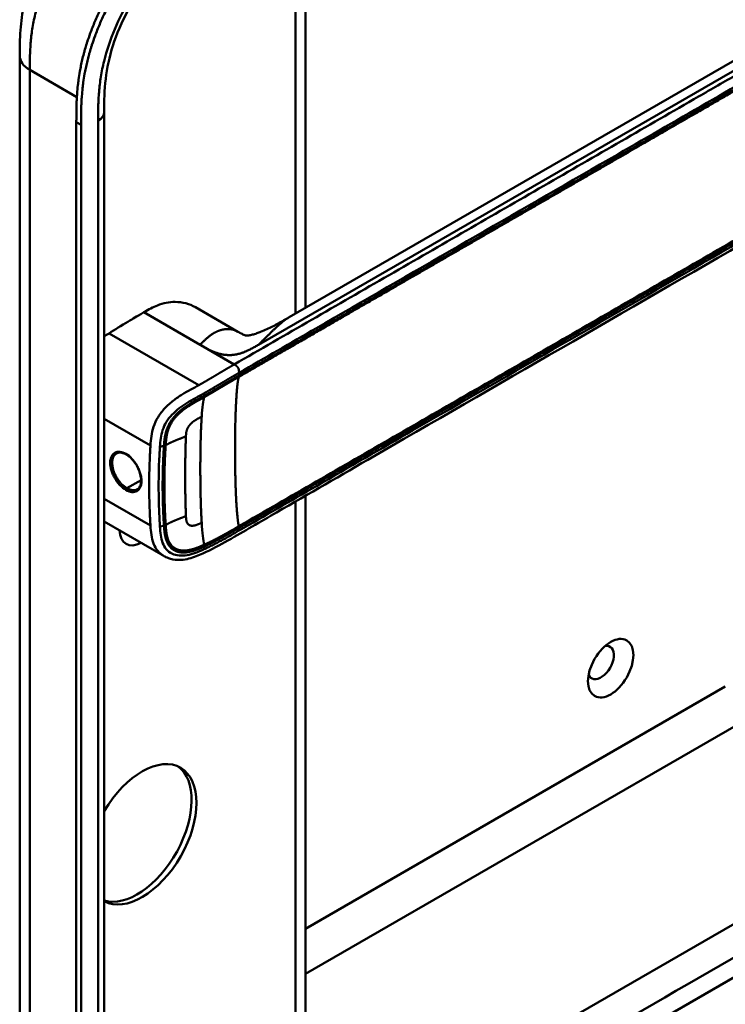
# Model space of a CAD drawing. Header units: millimetres. Extents: x 20 to 833, y 20 to 574.
# Tile 6 of 13: x 362 to 403, y 90 to 147. Entities that reach past the tile are written whole.
import ezdxf

# ---------------------------------------------------------------- set-up
doc = ezdxf.new("R2010")
doc.units = ezdxf.units.MM
doc.header["$LTSCALE"] = 2
doc.layers.add('Sichtbare Kanten(DIN)', color=7, linetype='Continuous', lineweight=50)
doc.layers.add('Sichtbare tangentiale Kanten(DIN)', color=7, linetype='Continuous', lineweight=50)

msp = doc.modelspace()

# ---------------------------------------------------------------- linework, layer by layer
at = {"layer": 'Sichtbare Kanten(DIN)'}
for p, q in [((379.0305, 155.9461), (379.0305, 130.6305)), ((378.0818, 130.0827), (409.8458, 148.4216)), ((362.465, 145.2369), (362.465, 145.2369)), ((367.3621, 141.971), (367.3621, 141.971)), ((367.3621, 141.971), (367.3621, 80.1029)), ((365.7463, 78.8733), (365.7463, 141.3945)), ((366.0207, 141.2361), (366.0207, 78.7149)), ((372.6511, 130.6614), (375.1085, 129.2426)), ((379.0305, 129.0834), (379.0305, 129.0834)), ((379.0305, 128.9343), (379.0305, 128.9341)), ((375.3262, 126.7953), (375.3262, 126.7953)), ((375.5384, 126.9179), (375.5384, 126.9179)), ((370.879, 124.8069), (370.879, 124.8069)), ((372.4063, 123.9251), (372.4049, 123.9259)), ((370.8597, 123.0176), (370.8597, 123.0175)), ((379.0305, 120.0815), (379.0305, 120.0812)), ((370.76, 119.3872), (370.76, 119.3872)), ((379.0305, 119.7338), (379.0305, 87.9182)), ((370.5273, 119.3108), (370.5273, 119.3108)), ((370.7827, 116.2588), (367.3621, 118.2331)), ((370.7828, 116.2589), (370.7828, 116.2589)), ((373.9512, 74.5459), (418.7767, 100.4259))]:
    msp.add_line(p, q, dxfattribs=at)
for centre, major_axis, start_param, end_param in [((371.5361, 124.4275), (2.26, 3.9144), 0.3164294, 0.3165), ((371.4795, 124.4602), (2.3, 3.9837), 0.270097, 0.2704121), ((371.3098, 124.5581), (2.3, 3.9837), 0.1844181, 0.184904), ((371.3947, 124.5091), (2.32, 4.0184), 0.2193705, 0.2198811), ((371.423, 124.4928), (2.34, 4.053), 0.2262186, 0.226799), ((371.2537, 124.5911), (1.9497, 3.377), 5.7005662, 5.7005701), ((371.2518, 124.5897), (-2.261, -3.9162), 2.5325496, 2.5325511), ((371.1967, 124.6234), (-1.91, -3.3082), 2.5413111, 2.5413123), ((371.3947, 124.5091), (-2.32, -4.0184), 2.3384095, 2.3384277), ((371.5361, 124.4275), (-2.26, -3.9144), 2.3823088, 2.382329), ((371.4795, 124.4602), (2.3, 3.9837), 5.5060549, 5.5060748), ((371.423, 124.4928), (2.34, 4.053), 4.1190865, 4.1192294), ((371.2532, 124.5905), (-2.2598, -3.9142), 0.6585477, 0.6585517), ((371.423, 124.4928), (-2.76, -4.7805), 0.9483002, 0.9484259), ((371.4229, 124.4926), (-2.7599, -4.7803), 0.6388765, 0.6388798), ((371.3664, 124.5255), (2.8, 4.8497), 3.7970446, 3.7970475), ((369.5562, 118.5487), (-0.93, -1.6108), 5.5405395, 7.0259838), ((369.5562, 118.5487), (0.93, 1.6108), 4.3477813, 4.3477961), ((396.1434, 110.0572), (-0.53, -0.918), 5.8272799, 9.8806834), ((369.5562, 100.0959), (2.23, 3.8625), 3.1575589, 7.8380154), ((369.2733, 100.2592), (-2.23, -3.8625), 0.134324, 3.0781324)]:
    msp.add_ellipse(centre, major_axis=major_axis, ratio=0.5773503, start_param=start_param, end_param=end_param, dxfattribs=at)
msp.add_ellipse((396.7091, 109.7306), major_axis=(0.93, 1.6108), ratio=0.5773503, dxfattribs=at)
for points, knots in [([(362.465, 145.2369), (362.465, 145.7118), (362.4666, 146.2133), (362.543, 147.213), (362.6127, 147.7123), (362.9088, 149.0208), (363.2122, 149.851), (363.9613, 151.3077), (364.3921, 151.9643), (365.3541, 153.1515), (365.8985, 153.6917), (367.0857, 154.6622), (367.744, 155.0793), (368.4839, 155.5117), (368.5951, 155.5759), (368.7052, 155.6394)], [0, 0, 0, 0, 0.4369338, 0.4369338, 0.8428774, 0.8428774, 1.4971764, 1.4971764, 2.0733605, 2.0733605, 2.6620567, 2.6620567, 3.3167243, 3.3167243, 3.4334883, 3.4334883, 3.4334883, 3.4334883]), ([(365.7463, 141.3945), (365.7463, 141.492), (365.7464, 141.6877), (365.7479, 141.9346), (365.7515, 142.1838), (365.7564, 142.3852), (365.766, 142.64), (365.7768, 142.846), (365.7981, 143.1583), (365.8269, 143.4753), (365.88, 143.9062), (365.9317, 144.2344), (365.9932, 144.5661), (366.0393, 144.789), (366.1034, 145.0694), (366.1599, 145.2953), (366.2372, 145.5785), (366.3042, 145.8059), (366.4123, 146.1475), (366.5306, 146.4896), (366.7267, 147.0022), (366.9203, 147.4554), (367.1845, 148.0159), (367.4131, 148.4585), (367.7187, 149.0019), (367.9783, 149.4276), (368.3198, 149.946), (368.6059, 150.3489), (368.9777, 150.8356), (369.2859, 151.2107), (369.6426, 151.6144), (369.8855, 151.8732), (370.132, 152.1233), (370.2979, 152.2856), (370.549, 152.5224), (370.8026, 152.7497), (371.1438, 153.0375), (371.4016, 153.2418), (371.6603, 153.4373), (371.833, 153.5631), (372.0489, 153.715), (372.2216, 153.8324), (372.4374, 153.9747), (372.6098, 154.0849), (372.868, 154.2455), (373.2106, 154.4515), (373.5079, 154.6235), (373.6768, 154.7209)], [-0.99999789, -0.99999789, -0.99999789, -0.99999789, -0.9791648, -0.9583317, -0.94791516, -0.92708206, -0.91666552, -0.89583243, -0.88541588, -0.85416624, -0.83333315, -0.80208351, -0.79166696, -0.77083387, -0.76041733, -0.73958423, -0.72916769, -0.70833459, -0.69791805, -0.66666841, -0.64583532, -0.60416913, -0.58333604, -0.54166985, -0.52083676, -0.47917058, -0.45833749, -0.4166713, -0.39583821, -0.35417202, -0.33333893, -0.30208929, -0.29167275, -0.27083965, -0.26042311, -0.22917347, -0.20834038, -0.17709074, -0.16667419, -0.1458411, -0.13542455, -0.11459146, -0.10417491, -0.08334182, -0.07292528, -0.04167564, -0.00000945, -0.00000945, -0.00000945, -0.00000945]), ([(373.9512, 154.5625), (373.7822, 154.4651), (373.4849, 154.2931), (373.1423, 154.0871), (372.8842, 153.9265), (372.7117, 153.8163), (372.496, 153.674), (372.3233, 153.5566), (372.1073, 153.4047), (371.9347, 153.2789), (371.6759, 153.0834), (371.4182, 152.8791), (371.077, 152.5913), (370.8234, 152.364), (370.5723, 152.1272), (370.4063, 151.9649), (370.1599, 151.7148), (369.917, 151.456), (369.5603, 151.0523), (369.252, 150.6772), (368.8802, 150.1905), (368.5942, 149.7876), (368.2527, 149.2692), (367.9931, 148.8435), (367.6875, 148.3001), (367.4589, 147.8575), (367.1946, 147.297), (367.001, 146.8438), (366.8049, 146.3312), (366.6867, 145.9891), (366.5785, 145.6475), (366.5115, 145.4201), (366.4343, 145.1369), (366.3777, 144.911), (366.3136, 144.6306), (366.2676, 144.4077), (366.206, 144.076), (366.1543, 143.7478), (366.1012, 143.3169), (366.0724, 142.9999), (366.0511, 142.6876), (366.0404, 142.4816), (366.0308, 142.2268), (366.0259, 142.0254), (366.0223, 141.7762), (366.0207, 141.5293), (366.0206, 141.3336), (366.0207, 141.2361)], [0.00000945, 0.00000945, 0.00000945, 0.00000945, 0.04167564, 0.07292528, 0.08334182, 0.10417491, 0.11459146, 0.13542455, 0.1458411, 0.16667419, 0.17709074, 0.20834038, 0.22917347, 0.26042311, 0.27083965, 0.29167275, 0.30208929, 0.33333893, 0.35417202, 0.39583821, 0.4166713, 0.45833749, 0.47917058, 0.52083676, 0.54166985, 0.58333604, 0.60416913, 0.64583532, 0.66666841, 0.69791805, 0.70833459, 0.72916769, 0.73958423, 0.76041733, 0.77083387, 0.79166696, 0.80208351, 0.83333315, 0.85416624, 0.88541588, 0.89583243, 0.91666552, 0.92708206, 0.94791516, 0.9583317, 0.9791648, 0.99999789, 0.99999789, 0.99999789, 0.99999789]), ([(373.9854, 153.0333), (373.3372, 152.6591), (372.7055, 152.2853), (371.5203, 151.3853), (370.9602, 150.8757), (369.8654, 149.6505), (369.3247, 148.9015), (368.5029, 147.4575), (368.1834, 146.7551), (367.7218, 145.4133), (367.5671, 144.7595), (367.3841, 143.4825), (367.3643, 142.8586), (367.3621, 142.1444), (367.3621, 142.0578), (367.3621, 141.971)], [0, 0, 0, 0, 0.6879669, 0.6879669, 1.3038123, 1.3038123, 1.9808139, 1.9808139, 2.5499758, 2.5499758, 3.0916176, 3.0916176, 3.6723622, 3.6723622, 3.7522068, 3.7522068, 3.7522068, 3.7522068]), ([(362.465, 83.3689), (362.465, 94.2555), (362.465, 105.1422), (362.465, 125.7648), (362.465, 135.5009), (362.465, 145.2369)], [0, 0, 0, 0, 10, 10, 18.9431402, 18.9431402, 18.9431402, 18.9431402]), ([(417.2454, 143.8544), (417.2454, 143.8527), (417.2454, 143.8507), (417.2454, 143.8467), (417.2454, 143.8446), (417.2454, 143.8397), (417.2454, 143.837), (417.2454, 143.83), (417.2454, 143.8259), (417.2454, 143.8147), (417.2453, 143.8078), (417.2451, 143.7873), (417.2449, 143.7742), (417.2441, 143.7304), (417.2431, 143.7012), (417.2379, 143.5907), (417.2308, 143.514), (417.1912, 143.2261), (417.1345, 143.0282), (416.9163, 142.5166), (416.7086, 142.218), (416.1107, 141.5385), (415.6789, 141.1708), (414.3809, 140.1929), (413.4383, 139.6179), (410.0217, 137.6005), (407.5121, 136.1777), (397.5596, 130.4315), (390.0951, 126.122), (380.7529, 120.7282), (378.8752, 119.6441), (376.0585, 118.0178), (375.1252, 117.4588), (373.701, 116.6839), (373.2198, 116.4284), (372.4208, 116.1178), (372.1299, 116.0335), (371.672, 115.9993), (371.5061, 116.0062), (371.255, 116.0557), (371.1675, 116.0803), (371.0342, 116.131), (370.9881, 116.1508), (370.9168, 116.1854), (370.8918, 116.1982), (370.8531, 116.2191), (370.8393, 116.2266), (370.8185, 116.2384), (370.8112, 116.2425), (370.7966, 116.2509), (370.7892, 116.2552), (370.7828, 116.2588)], [0, 0, 0, 0, 0.0015693, 0.0015693, 0.0031492, 0.0031492, 0.0052201, 0.0052201, 0.0084119, 0.0084119, 0.0140935, 0.0140935, 0.0258235, 0.0258235, 0.0543739, 0.0543739, 0.1367443, 0.1367443, 0.370735, 0.370735, 0.7707148, 0.7707148, 1.3385523, 1.3385523, 2.3616312, 2.3616312, 5.0008226, 5.0008226, 12.9180133, 12.9180133, 14.9097114, 14.9097114, 15.9055627, 15.9055627, 16.4065893, 16.4065893, 16.6697032, 16.6697032, 16.8160635, 16.8160635, 16.8946476, 16.8946476, 16.9358818, 16.9358818, 16.9576471, 16.9576471, 16.9693218, 16.9693218, 16.9756154, 16.9756154, 16.9823433, 16.9823433, 16.9823433, 16.9823433]), ([(372.6503, 130.6614), (372.3067, 130.859), (371.9, 130.9647), (371.4693, 130.9661), (371.1296, 130.9673), (370.7843, 130.9016), (370.4477, 130.7688), (370.1926, 130.6682), (369.9433, 130.5289), (369.6588, 130.3646)], [-0.73806122, -0.73806122, -0.73806122, -0.73806122, -0.42878477, -0.42878477, -0.42878477, -0.18487096, -0.18487096, -0.18487096, -0.00001546, -0.00001546, -0.00001546, -0.00001546]), ([(369.6587, 130.3646), (369.1611, 130.0774), (369.0826, 130.0317), (368.3638, 129.5985), (367.9711, 129.3538), (367.6423, 129.1461)], [-0.69057806, -0.69057806, -0.69057806, -0.69057806, -0.34908841, -0.34908841, 0, 0, 0, 0]), ([(375.2319, 129.1719), (375.2794, 129.1451), (375.3178, 129.1243), (375.3898, 129.0874), (375.4203, 129.0732), (375.4916, 129.0429), (375.5201, 129.0345), (375.5704, 129.0225), (375.5869, 129.0196), (375.6476, 129.019), (375.6759, 129.0191), (375.7505, 129.0289), (375.7678, 129.0314), (375.8048, 129.0378), (375.8242, 129.0414), (375.8787, 129.0526), (375.9173, 129.0616), (375.994, 129.0815), (376.0323, 129.0923), (376.1183, 129.1183), (376.1665, 129.1339), (376.2858, 129.175), (376.3566, 129.2015), (376.5477, 129.2769), (376.665, 129.328), (377.0131, 129.4884), (377.2336, 129.6032), (377.6639, 129.84), (377.8722, 129.9617), (378.0767, 130.0798)], [0, 0, 0, 0, 0.0653217, 0.0653217, 0.1474417, 0.1474417, 0.2985335, 0.2985335, 0.4753374, 0.4753374, 0.5728362, 0.5728362, 0.5972868, 0.5972868, 0.6185927, 0.6185927, 0.6518423, 0.6518423, 0.681874, 0.681874, 0.7194972, 0.7194972, 0.7770733, 0.7770733, 0.8797941, 0.8797941, 1.0925218, 1.0925218, 1.3110677, 1.3110677, 1.3110677, 1.3110677]), ([(368.6395, 122.1211), (368.5527, 122.1712), (368.4656, 122.2052), (368.3057, 122.2377), (368.2314, 122.2363), (368.1343, 122.211), (368.1038, 122.1985), (368.0758, 122.1823)], [0, 0, 0, 0, 0.09445482, 0.09445482, 0.18928642, 0.18928642, 0.23743914, 0.23743914, 0.23743914, 0.23743914]), ([(369.2764, 120.1042), (369.3405, 120.1413), (369.3944, 120.2014), (369.468, 120.3581), (369.4905, 120.4532), (369.5014, 120.6564), (369.4935, 120.7642), (369.4509, 120.9868), (369.4159, 121.1042), (369.3229, 121.3352), (369.2632, 121.4515), (369.1271, 121.6662), (369.0492, 121.7676), (368.8845, 121.943), (368.7956, 122.0193), (368.6848, 122.0939), (368.6621, 122.108), (368.6395, 122.1211)], [0, 0, 0, 0, 0.11378453, 0.11378453, 0.21825511, 0.21825511, 0.31239214, 0.31239214, 0.40684043, 0.40684043, 0.50259599, 0.50259599, 0.59804204, 0.59804204, 0.69367934, 0.69367934, 0.71826247, 0.71826247, 0.71826247, 0.71826247])]:
    msp.add_open_spline(points, degree=3, knots=knots, dxfattribs=at)
for points, degree in [([(378.0801, 130.0817), (378.0796, 130.0815), (378.0791, 130.0812), (378.0786, 130.0809), (378.0782, 130.0807), (378.0777, 130.0804), (378.0772, 130.0801), (378.0767, 130.0798)], 7), ([(367.6423, 129.1461), (367.5493, 129.0873), (367.4557, 129.0279), (367.3621, 128.9664)], 3), ([(375.0996, 129.2477), (375.1265, 129.2322), (375.1531, 129.2168), (375.1795, 129.2016), (375.2058, 129.1866), (375.2319, 129.1719)], 5), ([(375.0996, 129.2477), (375.1011, 129.2469), (375.1026, 129.246), (375.1041, 129.2452), (375.1056, 129.2443), (375.107, 129.2434), (375.1085, 129.2426)], 6), ([(368.0758, 122.1823), (368.0757, 122.1823), (368.0757, 122.1823), (368.0756, 122.1822)], 3), ([(372.0602, 121.7728), (372.0603, 121.7728), (372.0605, 121.7728), (372.0606, 121.7728)], 3), ([(372.0592, 120.1046), (372.0591, 120.1045), (372.0589, 120.1044), (372.0588, 120.1043)], 3)]:
    msp.add_open_spline(points, degree=degree, dxfattribs=at)
at = {"layer": 'Sichtbare tangentiale Kanten(DIN)'}
for p, q in [((378.4447, 130.2922), (378.4447, 155.6079)), ((410.4875, 148.2216), (376.3046, 128.4861)), ((363.0774, 145.6973), (363.0774, 145.6973)), ((365.7774, 142.8462), (363.0508, 144.4204)), ((366.0207, 141.2361), (365.7463, 141.3945)), ((372.9126, 128.4859), (369.6587, 130.3646)), ((367.6423, 129.1461), (372.8448, 126.1424)), ((372.9578, 128.4599), (372.9126, 128.4859)), ((374.8942, 127.342), (372.9578, 128.4599)), ((378.4447, 128.7452), (378.4447, 128.7452)), ((378.4447, 128.5959), (378.4447, 128.5962)), ((375.1742, 126.857), (375.1742, 126.7075)), ((375.3859, 126.8298), (375.3859, 126.8298)), ((373.1583, 125.526), (373.1478, 125.6702)), ((367.3621, 124.1822), (370.043, 122.6344)), ((370.824, 122.6172), (370.5912, 122.5664)), ((370.5281, 121.2327), (370.5281, 121.2327)), ((370.7639, 121.3689), (370.7639, 121.3689)), ((369.4976, 120.6378), (368.6795, 120.1655)), ((369.9718, 120.9116), (369.9718, 120.9116)), ((367.3621, 119.5578), (370.043, 118.01)), ((378.4447, 119.743), (378.4447, 119.7433)), ((378.4447, 87.1015), (378.4447, 119.3956)), ((370.824, 117.9928), (370.5912, 117.9419)), ((375.1742, 117.8551), (375.1742, 117.7056)), ((373.1583, 116.7813), (373.1478, 116.6257)), ((379.0305, 94.6249), (403.3509, 108.6662)), ((379.0305, 92.0121), (404.4764, 106.7033)), ((414.3759, 100.9878), (373.3854, 77.3219))]:
    msp.add_line(p, q, dxfattribs=at)
for centre, major_axis, ratio, start_param, end_param in [((373.437, 117.5921), (-0.2073, 7.9779), 0.0587695, 0.180326, 0.5674652), ((373.436, 124.3835), (-0.1731, -7.7407), 0.0622014, 5.6449555, 6.0325705)]:
    msp.add_ellipse(centre, major_axis=major_axis, ratio=ratio, start_param=start_param, end_param=end_param, dxfattribs=at)
for points, degree, knots in [([(369.7052, 155.5404), (369.527, 155.4375), (369.3447, 155.3322), (369.1609, 155.2228), (368.9668, 155.1072), (368.771, 154.9871), (368.5758, 154.8607), (368.3689, 154.7268), (368.1626, 154.5859), (367.958, 154.4366), (367.7421, 154.279), (367.5281, 154.1121), (367.3166, 153.9343), (367.095, 153.748), (366.8761, 153.55), (366.6627, 153.3412), (366.4414, 153.1247), (366.2259, 152.8968), (366.0179, 152.6588), (365.8051, 152.4153), (365.6001, 152.1612), (365.4036, 151.897), (365.2058, 151.6309), (365.0165, 151.3545), (364.8366, 151.0675), (364.6568, 150.7806), (364.4869, 150.4838), (364.3314, 150.1845), (364.1744, 149.882), (364.0312, 149.5757), (363.9029, 149.2681), (363.7742, 148.9595), (363.6604, 148.6496), (363.5625, 148.342), (363.4651, 148.0359), (363.3831, 147.7315), (363.3166, 147.4342), (363.2504, 147.138), (363.1999, 146.8523), (363.1615, 146.5714), (363.1246, 146.3015), (363.099, 146.0359), (363.082, 145.7722), (363.0664, 145.5298), (363.0582, 145.2888), (363.0543, 145.0507), (363.0508, 144.8369), (363.0508, 144.6254), (363.0508, 144.4204)], 3, [0, 0, 0, 0, 0.1902217, 0.1902217, 0.1902217, 0.3910459, 0.3910459, 0.3910459, 0.6037782, 0.6037782, 0.6037782, 0.8282217, 0.8282217, 0.8282217, 1.0633883, 1.0633883, 1.0633883, 1.3072782, 1.3072782, 1.3072782, 1.5568293, 1.5568293, 1.5568293, 1.8081601, 1.8081601, 1.8081601, 2.0594434, 2.0594434, 2.0594434, 2.3133314, 2.3133314, 2.3133314, 2.5680226, 2.5680226, 2.5680226, 2.8214462, 2.8214462, 2.8214462, 3.0739819, 3.0739819, 3.0739819, 3.3167289, 3.3167289, 3.3167289, 3.5398143, 3.5398143, 3.5398143, 3.7401487, 3.7401487, 3.7401487, 3.7401487]), ([(374.2339, 153.5825), (374.173, 153.5473), (374.1121, 153.5122), (374.0512, 153.477), (373.9942, 153.444), (373.9371, 153.4108), (373.8801, 153.3774), (373.8515, 153.3607), (373.823, 153.3441), (373.7945, 153.3273), (373.7109, 153.2781), (373.6274, 153.2284), (373.5378, 153.1743), (373.5356, 153.173), (373.5334, 153.1717), (373.5313, 153.1703), (373.2804, 153.0188), (373.0549, 152.876), (372.8265, 152.7221), (372.8224, 152.7193), (372.8182, 152.7165), (372.8141, 152.7137), (372.5819, 152.557), (372.3475, 152.3886), (372.1147, 152.2087), (372.1125, 152.2069), (372.1102, 152.2052), (372.1079, 152.2034), (371.8741, 152.0224), (371.6419, 151.8298), (371.4127, 151.6245), (371.4109, 151.6229), (371.4091, 151.6213), (371.4073, 151.6197), (370.9454, 151.2056), (370.494, 150.7376), (370.0771, 150.236), (369.6572, 149.7306), (369.2576, 149.1729), (368.9046, 148.5952), (368.5513, 148.0169), (368.2331, 147.3991), (367.9746, 146.7876), (367.717, 146.1784), (367.5063, 145.5468), (367.3555, 144.9349), (367.3552, 144.9336), (367.3549, 144.9322), (367.3545, 144.9308), (367.2798, 144.6272), (367.2186, 144.3245), (367.1706, 144.0279), (367.1702, 144.0254), (367.1698, 144.0229), (367.1694, 144.0204), (367.1219, 143.7253), (367.0869, 143.4335), (367.0629, 143.151), (367.0625, 143.1462), (367.0621, 143.1414), (367.0617, 143.1366), (367.0384, 142.8589), (367.025, 142.5886), (367.0178, 142.3008), (367.0177, 142.2964), (367.0176, 142.292), (367.0174, 142.2876), (367.0106, 142.0078), (367.0106, 141.7445), (367.0106, 141.4811)], 3, [37.4953956, 37.4953956, 37.4953956, 37.4953956, 37.5599869, 37.5599869, 37.5599869, 37.6205127, 37.6205127, 37.6205127, 37.6507756, 37.6507756, 37.6507756, 37.7394301, 37.7394301, 37.7394301, 37.7415642, 37.7415642, 37.7415642, 37.9889156, 37.9889156, 37.9889156, 37.9934173, 37.9934173, 37.9934173, 38.244735, 38.244735, 38.244735, 38.2471853, 38.2471853, 38.2471853, 38.4996214, 38.4996214, 38.4996214, 38.5015831, 38.5015831, 38.5015831, 39.0103267, 39.0103267, 39.0103267, 39.5228845, 39.5228845, 39.5228845, 40.0360406, 40.0360406, 40.0360406, 40.5473013, 40.5473013, 40.5473013, 40.5484434, 40.5484434, 40.5484434, 40.802185, 40.802185, 40.802185, 40.8043063, 40.8043063, 40.8043063, 41.056838, 41.056838, 41.056838, 41.0611339, 41.0611339, 41.0611339, 41.3095794, 41.3095794, 41.3095794, 41.3133935, 41.3133935, 41.3133935, 41.5553404, 41.5553404, 41.5553404, 41.5553404]), ([(410.7731, 148.0567), (410.028, 147.6264), (409.2793, 147.1943), (407.7825, 146.33), (407.0338, 145.8978), (405.5378, 145.0341), (404.7905, 144.6027), (403.2968, 143.7402), (402.5502, 143.3092), (400.31, 142.0158), (398.8154, 141.1529), (395.8241, 139.4259), (394.3278, 138.562), (391.3372, 136.8353), (389.843, 135.9727), (386.8546, 134.2473), (385.36, 133.3844), (382.369, 131.6575), (380.873, 130.7938), (377.8837, 129.0679), (376.3915, 128.2064), (374.8942, 127.3419)], 3, [28.6566098, 28.6566098, 28.6566098, 28.6566098, 29.448344, 29.448344, 30.2411649, 30.2411649, 31.0339858, 31.0339858, 31.8268067, 31.8268067, 33.4124485, 33.4124485, 34.9980903, 34.9980903, 36.5837322, 36.5837322, 38.169374, 38.169374, 39.7550158, 39.7550158, 41.3406575, 41.3406575, 41.3406575, 41.3406575]), ([(375.1591, 126.6165), (375.1612, 126.6177), (376.0508, 127.1317), (377.8429, 128.166), (380.5452, 129.7265), (384.1312, 131.7966), (388.6143, 134.3851), (393.1021, 136.976), (397.586, 139.5649), (401.6213, 141.8946), (405.2105, 143.967), (407.9015, 145.5205), (409.6948, 146.556), (410.5919, 147.0738), (411.0404, 147.3328)], 5, [20.6435054, 20.6435054, 20.6435054, 20.6435054, 20.6435054, 20.6435054, 20.6473042, 22.2329473, 23.8185904, 25.4042335, 26.9898766, 28.5755197, 30.1611628, 31.7468058, 32.5396274, 33.3326459, 33.3326459, 33.3326459, 33.3326459, 33.3326459, 33.3326459]), ([(375.1742, 126.857), (376.6715, 127.7214), (378.1637, 128.5829), (379.6584, 129.4459), (385.131, 132.6055), (390.6035, 135.7651), (396.081, 138.9275), (399.7593, 141.0512), (403.4264, 143.1685), (407.1063, 145.293), (408.4213, 146.0522), (409.7396, 146.8131), (411.0531, 147.5717)], 3, [0, 0, 0, 0, 1.5856418, 1.5856418, 1.5856418, 7.3915416, 7.3915416, 7.3915416, 11.2904322, 11.2904322, 11.2904322, 12.683632, 12.683632, 12.683632, 12.683632]), ([(411.0528, 147.4223), (411.0528, 147.4222), (410.6043, 147.1632), (409.7072, 146.6455), (407.914, 145.6099), (405.223, 144.0565), (401.634, 141.9842), (397.5987, 139.6545), (393.1148, 137.0656), (388.627, 134.4747), (384.1422, 131.8852), (380.5569, 129.8155), (377.8548, 128.2551), (376.0635, 127.2212), (375.1742, 126.7075)], 5, [0, 0, 0, 0, 0, 0, 0.0001149, 0.7929364, 1.585758, 3.1714011, 4.7570442, 6.3426873, 7.9283304, 9.5139735, 11.0996166, 12.6881676, 12.6881676, 12.6881676, 12.6881676, 12.6881676, 12.6881676]), ([(375.172, 117.8539), (375.1741, 117.8551), (376.0638, 118.3684), (377.8556, 119.4033), (380.5582, 120.9633), (384.1438, 123.0337), (388.627, 125.622), (393.1148, 128.2131), (397.5987, 130.8018), (401.634, 133.1316), (405.2234, 135.204), (407.9144, 136.7576), (409.7076, 137.7931), (410.6046, 138.3107), (411.0531, 138.5697)], 5, [20.6437384, 20.6437384, 20.6437384, 20.6437384, 20.6437384, 20.6437384, 20.6474288, 22.2330696, 23.8187104, 25.4043512, 26.989992, 28.5756328, 30.1612736, 31.7469144, 32.5397348, 33.3329244, 33.3329244, 33.3329244, 33.3329244, 33.3329244, 33.3329244]), ([(411.0403, 138.6739), (410.2928, 138.2422), (409.5453, 137.8108), (408.0505, 136.9478), (407.3032, 136.5163), (405.0608, 135.2216), (403.5654, 134.3583), (400.5753, 132.6319), (399.0806, 131.7689), (396.0913, 130.043), (394.5965, 129.18), (391.6061, 127.4535), (390.1105, 126.59), (387.1204, 124.8637), (385.6261, 124.0009), (382.6376, 122.2755), (381.1425, 121.4123), (378.1465, 119.6826), (376.6434, 118.8143), (375.1614, 117.9593)], 3, [3.0147053, 3.0147053, 3.0147053, 3.0147053, 3.8078678, 3.8078678, 4.6006882, 4.6006882, 6.186329, 6.186329, 7.7719698, 7.7719698, 9.3576106, 9.3576106, 10.9432514, 10.9432514, 12.5288922, 12.5288922, 14.114533, 14.114533, 15.703149, 15.703149, 15.703149, 15.703149]), ([(411.0531, 138.4204), (408.2377, 136.7943), (405.4132, 135.1642), (402.5999, 133.5399), (396.8216, 130.2038), (391.0307, 126.8604), (385.25, 123.5229), (383.3877, 122.4477), (381.5237, 121.3715), (379.6578, 120.2942), (378.1572, 119.4279), (376.6539, 118.5597), (375.1742, 117.7056)], 3, [23.2299829, 23.2299829, 23.2299829, 23.2299829, 26.2168354, 26.2168354, 26.2168354, 32.3515912, 32.3515912, 32.3515912, 34.3279835, 34.3279835, 34.3279835, 35.9173864, 35.9173864, 35.9173864, 35.9173864]), ([(374.8942, 127.342), (374.8423, 127.312), (374.7472, 127.2571), (374.609, 127.1772), (374.413, 127.0631), (374.1636, 126.9162), (373.9147, 126.7681), (373.6606, 126.6164), (373.4003, 126.4613), (373.1811, 126.3333), (373.0174, 126.2392), (372.9079, 126.1776), (372.8505, 126.1456), (372.8448, 126.1424)], 5, [0, 0, 0, 0, 0, 0, 0.0885648, 0.1771296, 0.26569441, 0.35425921, 0.44282401, 0.53138881, 0.61995362, 0.70851842, 0.71828181, 0.71828181, 0.71828181, 0.71828181, 0.71828181, 0.71828181]), ([(373.1475, 125.6701), (373.1477, 125.6702), (373.2007, 125.6998), (373.307, 125.7597), (373.468, 125.8524), (373.6835, 125.9782), (373.9457, 126.1344), (374.1994, 126.2858), (374.4472, 126.4334), (374.695, 126.5793), (374.8896, 126.6926), (375.0274, 126.7722), (375.1224, 126.8271), (375.1742, 126.857)], 5, [0.00008405, 0.00008405, 0.00008405, 0.00008405, 0.00008405, 0.00008405, 0.00030268, 0.08886749, 0.17743229, 0.26599709, 0.35456189, 0.4431267, 0.5316915, 0.6202563, 0.7088211, 0.7088211, 0.7088211, 0.7088211, 0.7088211, 0.7088211]), ([(373.1489, 125.4384), (373.149, 125.4384), (373.2024, 125.4684), (373.3091, 125.5286), (373.4687, 125.6203), (373.6793, 125.7443), (373.9371, 125.8972), (374.188, 126.0481), (374.4354, 126.1941), (374.677, 126.3378), (374.8702, 126.4496), (375.0147, 126.5331), (375.1103, 126.5883), (375.1568, 126.6151)], 5, [19.94535764, 19.94535764, 19.94535764, 19.94535764, 19.94535764, 19.94535764, 19.94542406, 20.03315907, 20.12089408, 20.2086291, 20.29636411, 20.38409913, 20.47183414, 20.55956915, 20.64266413, 20.64266413, 20.64266413, 20.64266413, 20.64266413, 20.64266413]), ([(375.1741, 126.7075), (375.1267, 126.68), (375.0301, 126.6242), (374.8846, 126.5402), (374.6903, 126.4278), (374.4463, 126.2827), (374.1989, 126.1366), (373.9467, 125.9849), (373.689, 125.8321), (373.4777, 125.7077), (373.3182, 125.6161), (373.2116, 125.5558), (373.1583, 125.526)], 5, [0, 0, 0, 0, 0, 0, 0.08482586, 0.17256087, 0.26029588, 0.3480309, 0.43576591, 0.52350093, 0.61123594, 0.69852104, 0.69852104, 0.69852104, 0.69852104, 0.69852104, 0.69852104]), ([(372.8448, 126.1424), (372.6888, 126.0556), (372.5331, 125.9718), (372.3727, 125.8832), (372.2122, 125.7945), (372.0472, 125.7011), (371.8784, 125.5967), (371.7095, 125.4923), (371.5368, 125.3767), (371.3674, 125.2461), (371.1981, 125.1154), (371.0321, 124.9695), (370.88, 124.8079), (370.7279, 124.6464), (370.5905, 124.469), (370.4788, 124.285), (370.3671, 124.1009), (370.2815, 123.9111), (370.22, 123.7256), (370.1585, 123.54), (370.1204, 123.3586), (370.0948, 123.181), (370.0691, 123.0034), (370.056, 122.8301), (370.0445, 122.6581), (370.044, 122.6503), (370.0435, 122.6424), (370.043, 122.6345)], 3, [0.7182822, 0.7182822, 0.7182822, 0.7182822, 0.8785131, 0.8785131, 0.8785131, 1.0388395, 1.0388395, 1.0388395, 1.1991659, 1.1991659, 1.1991659, 1.3594922, 1.3594922, 1.3594922, 1.5198186, 1.5198186, 1.5198186, 1.680145, 1.680145, 1.680145, 1.8404714, 1.8404714, 1.8404714, 2.0007978, 2.0007978, 2.0007978, 2.0081391, 2.0081391, 2.0081391, 2.0081391]), ([(370.5912, 122.5664), (370.6024, 122.7351), (370.6153, 122.9), (370.6385, 123.0614), (370.6618, 123.2233), (370.6958, 123.3823), (370.7478, 123.5395), (370.7999, 123.6968), (370.8703, 123.852), (370.9612, 124.0015), (371.0521, 124.1509), (371.1632, 124.2942), (371.2895, 124.428), (371.4158, 124.5618), (371.557, 124.6862), (371.7062, 124.8011), (371.8555, 124.9159), (372.0125, 125.0213), (372.1706, 125.119), (372.3286, 125.2167), (372.4875, 125.3067), (372.6453, 125.394), (372.8031, 125.4812), (372.9601, 125.5658), (373.1194, 125.6544), (373.1287, 125.6596), (373.138, 125.6647), (373.1473, 125.67)], 3, [0, 0, 0, 0, 0.159971, 0.159971, 0.159971, 0.3202974, 0.3202974, 0.3202974, 0.4806238, 0.4806238, 0.4806238, 0.6409502, 0.6409502, 0.6409502, 0.8012765, 0.8012765, 0.8012765, 0.9616029, 0.9616029, 0.9616029, 1.1219293, 1.1219293, 1.1219293, 1.2822557, 1.2822557, 1.2822557, 1.2916213, 1.2916213, 1.2916213, 1.2916213]), ([(373.1583, 125.526), (373.158, 125.5258), (373.0765, 125.4802), (372.9133, 125.3898), (372.6664, 125.2553), (372.3293, 125.0653), (371.8858, 124.7729), (371.4673, 124.4053), (371.1335, 123.9646), (370.9361, 123.4974), (370.8666, 123.1404), (370.8423, 122.8773), (370.8297, 122.7041), (370.824, 122.6172)], 5, [0, 0, 0, 0, 0, 0, 0.0004489, 0.1333037, 0.2661584, 0.3990131, 0.5318678, 0.6647225, 0.7975772, 0.9304319, 1.0644705, 1.0644705, 1.0644705, 1.0644705, 1.0644705, 1.0644705]), ([(370.9235, 122.6561), (370.9292, 122.7418), (370.9416, 122.9132), (370.9656, 123.1701), (371.0331, 123.5131), (371.2185, 123.9515), (371.5248, 124.3596), (371.9123, 124.7047), (372.3347, 124.9856), (372.6629, 125.171), (372.9062, 125.3035), (373.0681, 125.3932), (373.1489, 125.4384)], 5, [18.8826218, 18.8826218, 18.8826218, 18.8826218, 18.8826218, 18.8826218, 19.0154411, 19.1482958, 19.2811505, 19.4140052, 19.5468599, 19.6797147, 19.8125694, 19.9453572, 19.9453572, 19.9453572, 19.9453572, 19.9453572, 19.9453572]), ([(367.7111, 121.6312), (367.7111, 121.6312), (367.7111, 121.6997), (367.7228, 121.8301), (367.7757, 121.998), (367.8608, 122.1322), (367.9756, 122.2271), (368.1146, 122.2788), (368.3258, 122.2888), (368.5048, 122.2269), (368.623, 122.1587)], 3, [0, 0, 0, 0, 0.00001441, 0.06149449, 0.12297456, 0.18445463, 0.24593471, 0.30741478, 0.36889486, 0.49185516, 0.49185516, 0.49185516, 0.49185516]), ([(368.0756, 122.1822), (368.0536, 122.1695), (368.0327, 122.1547), (368.0131, 122.1379), (367.9977, 122.1246), (367.9831, 122.1101), (367.9694, 122.0944), (367.9381, 122.0586), (367.9115, 122.0167), (367.8899, 121.9695), (367.8712, 121.9288), (367.8563, 121.8841), (367.8455, 121.8361), (367.8438, 121.8286), (367.8422, 121.8209), (367.8407, 121.8132), (367.8297, 121.7565), (367.8242, 121.6954), (367.8242, 121.6313), (367.8242, 121.5671), (367.8297, 121.4999), (367.8407, 121.4309), (367.8425, 121.4194), (367.8445, 121.4079), (367.8466, 121.3964), (367.8573, 121.3383), (367.8718, 121.2791), (367.8898, 121.2195), (367.9114, 121.1482), (367.9381, 121.0763), (367.9693, 121.0054), (367.9836, 120.9729), (367.9989, 120.9406), (368.0151, 120.9086), (368.0342, 120.8708), (368.0546, 120.8335), (368.0761, 120.7969), (368.1158, 120.7292), (368.1593, 120.6638), (368.2058, 120.6018), (368.2403, 120.5558), (368.2765, 120.5117), (368.3139, 120.4699), (368.327, 120.4554), (368.3401, 120.4412), (368.3534, 120.4272), (368.4568, 120.3192), (368.5688, 120.2294), (368.6795, 120.1655)], 3, [0.2462104, 0.2462104, 0.2462104, 0.2462104, 0.28039586, 0.28039586, 0.28039586, 0.30740052, 0.30740052, 0.30740052, 0.3688806, 0.3688806, 0.3688806, 0.42198928, 0.42198928, 0.42198928, 0.43036067, 0.43036067, 0.43036067, 0.49184075, 0.49184075, 0.49184075, 0.55332082, 0.55332082, 0.55332082, 0.56350228, 0.56350228, 0.56350228, 0.61480089, 0.61480089, 0.61480089, 0.67628097, 0.67628097, 0.67628097, 0.70445979, 0.70445979, 0.70445979, 0.73776104, 0.73776104, 0.73776104, 0.79924112, 0.79924112, 0.79924112, 0.84487201, 0.84487201, 0.84487201, 0.86072119, 0.86072119, 0.86072119, 0.98368134, 0.98368134, 0.98368134, 0.98368134]), ([(370.043, 122.6344), (370.0425, 122.628), (370.0419, 122.6186), (370.0414, 122.6107), (370.0357, 122.5237), (370.0304, 122.4365), (370.0253, 122.3488), (370.0197, 122.2535), (370.0146, 122.1576), (370.0098, 122.0614), (370.0003, 121.8691), (369.9923, 121.6757), (369.986, 121.4826), (369.9796, 121.2895), (369.9748, 121.0965), (369.9717, 120.9041), (369.9685, 120.7117), (369.967, 120.5197), (369.967, 120.3277), (369.967, 120.1357), (369.9685, 119.9435), (369.9717, 119.7507), (369.9748, 119.5578), (369.9796, 119.3642), (369.986, 119.1701), (369.9923, 118.976), (370.0003, 118.7815), (370.0098, 118.5878), (370.0146, 118.4909), (370.0197, 118.3943), (370.0253, 118.2981), (370.0308, 118.2016), (370.0367, 118.1057), (370.043, 118.01)], 3, [0, 0, 0, 0, 0.0074095, 0.0074095, 0.0074095, 0.0884674, 0.0884674, 0.0884674, 0.1765972, 0.1765972, 0.1765972, 0.352857, 0.352857, 0.352857, 0.5291167, 0.5291167, 0.5291167, 0.7053764, 0.7053764, 0.7053764, 0.8816361, 0.8816361, 0.8816361, 1.0578959, 1.0578959, 1.0578959, 1.2341556, 1.2341556, 1.2341556, 1.3222855, 1.3222855, 1.3222855, 1.4107319, 1.4107319, 1.4107319, 1.4107319]), ([(370.5912, 117.9419), (370.5907, 117.9502), (370.5901, 117.9591), (370.5896, 117.9676), (370.5835, 118.0617), (370.5777, 118.1565), (370.5721, 118.2517), (370.5666, 118.3469), (370.5615, 118.4425), (370.5568, 118.5383), (370.5475, 118.7299), (370.5396, 118.9224), (370.5332, 119.1144), (370.5035, 120.0183), (370.509, 120.9096), (370.549, 121.8073), (370.5515, 121.8633), (370.5541, 121.9191), (370.5568, 121.9749), (370.5615, 122.0701), (370.5666, 122.1649), (370.5721, 122.2593), (370.5777, 122.3538), (370.5835, 122.4478), (370.5896, 122.5409), (370.5901, 122.5494), (370.5907, 122.5579), (370.5912, 122.5664)], 3, [0, 0, 0, 0, 0.0080362, 0.0080362, 0.0080362, 0.096166, 0.096166, 0.096166, 0.1842959, 0.1842959, 0.1842959, 0.3605556, 0.3605556, 0.3605556, 1.1901476, 1.1901476, 1.1901476, 1.2418542, 1.2418542, 1.2418542, 1.3299841, 1.3299841, 1.3299841, 1.418114, 1.418114, 1.418114, 1.4261482, 1.4261482, 1.4261482, 1.4261482]), ([(370.824, 122.6172), (370.824, 122.6172), (370.8164, 122.5026), (370.803, 122.2738), (370.7825, 121.9258), (370.7654, 121.4668), (370.7495, 120.8882), (370.746, 120.311), (370.7495, 119.7326), (370.7654, 119.1525), (370.7825, 118.6898), (370.803, 118.3399), (370.8164, 118.1086), (370.824, 117.9928)], 5, [0.0000012, 0.0000012, 0.0000012, 0.0000012, 0.0000012, 0.0000012, 0.0000376, 0.1769417, 0.3538457, 0.5307497, 0.7076537, 0.8845577, 1.0614618, 1.2383658, 1.415305, 1.415305, 1.415305, 1.415305, 1.415305, 1.415305]), ([(370.9235, 118.0316), (370.9235, 118.0317), (370.9234, 118.0325), (370.9158, 118.1487), (370.9023, 118.381), (370.8818, 118.7303), (370.8647, 119.1936), (370.8489, 119.7722), (370.8454, 120.3498), (370.8489, 120.9261), (370.8648, 121.5042), (370.8818, 121.9638), (370.9024, 122.3113), (370.9158, 122.541), (370.9235, 122.6561)], 5, [17.4648757, 17.4648757, 17.4648757, 17.4648757, 17.4648757, 17.4648757, 17.4649058, 17.4661327, 17.6430367, 17.8199407, 17.9968447, 18.1737487, 18.3506528, 18.5275568, 18.7044608, 18.8826218, 18.8826218, 18.8826218, 18.8826218, 18.8826218, 18.8826218]), ([(368.6229, 120.0665), (368.5048, 120.1347), (368.3257, 120.2783), (368.1146, 120.5287), (367.9755, 120.7378), (367.8608, 120.9622), (367.7756, 121.1921), (367.7227, 121.4193), (367.7111, 121.5627), (367.7111, 121.6312)], 3, [0, 0, 0, 0, 0.12296015, 0.18444022, 0.2459203, 0.30740037, 0.36888044, 0.43036052, 0.49182618, 0.49182618, 0.49182618, 0.49182618]), ([(368.623, 122.1587), (368.7411, 122.0905), (368.9191, 121.9462), (369.1272, 121.6941), (369.2636, 121.4835), (369.3757, 121.2575), (369.4585, 121.0264), (369.5099, 120.7982), (369.5268, 120.5827), (369.5099, 120.3874), (369.4585, 120.2204), (369.3756, 120.0875), (369.2635, 119.9942), (369.1271, 119.944), (368.919, 119.9358), (368.7411, 119.9983), (368.6229, 120.0665)], 3, [0, 0, 0, 0, 0.12296025, 0.1844403, 0.24592035, 0.3074004, 0.36888045, 0.4303605, 0.49184055, 0.5533206, 0.61480065, 0.6762807, 0.73776075, 0.7992408, 0.86072085, 0.98368095, 0.98368095, 0.98368095, 0.98368095]), ([(368.6795, 120.1655), (368.7902, 120.1015), (368.9015, 120.0625), (369.0035, 120.0519), (369.0176, 120.0504), (369.0315, 120.0495), (369.0452, 120.0492), (369.0812, 120.0482), (369.1159, 120.0509), (369.1489, 120.0573), (369.1946, 120.066), (369.2373, 120.0817), (369.2761, 120.104), (369.2762, 120.1041), (369.2763, 120.1042), (369.2764, 120.1042)], 3, [0, 0, 0, 0, 0.1229601, 0.1229601, 0.1229601, 0.13990222, 0.13990222, 0.13990222, 0.18444015, 0.18444015, 0.18444015, 0.2459202, 0.2459202, 0.2459202, 0.24610673, 0.24610673, 0.24610673, 0.24610673]), ([(370.043, 118.01), (370.0435, 118.002), (370.044, 117.9941), (370.0445, 117.9861), (370.056, 117.8126), (370.0691, 117.6375), (370.0948, 117.4637), (370.1204, 117.2899), (370.1585, 117.1177), (370.22, 116.9546), (370.2815, 116.7916), (370.3671, 116.6382), (370.4788, 116.5097), (370.5662, 116.4093), (370.6693, 116.3247), (370.7828, 116.2589)], 3, [0, 0, 0, 0, 0.00736166, 0.00736166, 0.00736166, 0.1676881, 0.1676881, 0.1676881, 0.32801454, 0.32801454, 0.32801454, 0.48834098, 0.48834098, 0.48834098, 0.61372582, 0.61372582, 0.61372582, 0.61372582]), ([(373.1478, 116.6257), (373.1382, 116.6214), (373.1287, 116.617), (373.1191, 116.6127), (372.9599, 116.5405), (372.8032, 116.474), (372.6454, 116.4178), (372.4877, 116.3617), (372.3287, 116.3159), (372.1706, 116.2877), (372.0124, 116.2595), (371.8554, 116.2491), (371.7062, 116.262), (371.557, 116.2748), (371.4158, 116.3111), (371.2895, 116.3722), (371.1633, 116.4332), (371.0521, 116.5191), (370.9612, 116.6257), (370.8703, 116.7322), (370.7999, 116.859), (370.7479, 116.9981), (370.6958, 117.1371), (370.6618, 117.2881), (370.6385, 117.4468), (370.6153, 117.6051), (370.6024, 117.7716), (370.5912, 117.9419)], 3, [36.6222122, 36.6222122, 36.6222122, 36.6222122, 36.6318135, 36.6318135, 36.6318135, 36.79214, 36.79214, 36.79214, 36.9524664, 36.9524664, 36.9524664, 37.1127929, 37.1127929, 37.1127929, 37.2731193, 37.2731193, 37.2731193, 37.4334457, 37.4334457, 37.4334457, 37.5937722, 37.5937722, 37.5937722, 37.7540986, 37.7540986, 37.7540986, 37.9140671, 37.9140671, 37.9140671, 37.9140671]), ([(370.824, 117.9928), (370.824, 117.992), (370.8298, 117.9042), (370.8423, 117.7294), (370.8668, 117.4655), (370.9366, 117.1252), (371.1339, 116.7435), (371.4681, 116.4899), (371.887, 116.4051), (372.3305, 116.4614), (372.6675, 116.5711), (372.9142, 116.6722), (373.0771, 116.7443), (373.1583, 116.7813)], 5, [18.8815067, 18.8815067, 18.8815067, 18.8815067, 18.8815067, 18.8815067, 18.8826968, 19.0156183, 19.1485397, 19.2814612, 19.4143827, 19.5473042, 19.6802257, 19.8131472, 19.9459825, 19.9459825, 19.9459825, 19.9459825, 19.9459825, 19.9459825]), ([(373.1489, 116.8873), (373.0684, 116.8507), (372.9067, 116.7792), (372.6637, 116.6797), (372.3357, 116.5731), (371.9134, 116.5198), (371.5255, 116.5992), (371.2189, 116.8314), (371.0332, 117.188), (370.9657, 117.5144), (370.9416, 117.7721), (370.9292, 117.945), (370.9235, 118.0316)], 5, [0, 0, 0, 0, 0, 0, 0.1323154, 0.2652369, 0.3981584, 0.5310799, 0.6640014, 0.7969228, 0.9298443, 1.0627357, 1.0627357, 1.0627357, 1.0627357, 1.0627357, 1.0627357]), ([(375.1718, 117.7043), (375.0928, 117.6587), (375.0137, 117.613), (374.9349, 117.5676), (374.8938, 117.544), (374.8527, 117.5204), (374.8119, 117.4971), (374.771, 117.4738), (374.7302, 117.4507), (374.6893, 117.4274), (374.6483, 117.4042), (374.6072, 117.3809), (374.5661, 117.3579), (374.5251, 117.3348), (374.4841, 117.3119), (374.4431, 117.2891), (374.402, 117.2664), (374.3609, 117.2436), (374.3197, 117.2209), (374.2785, 117.1983), (374.2372, 117.1758), (374.1957, 117.1533), (374.1126, 117.1083), (374.0287, 117.0634), (373.9433, 117.0185), (373.8579, 116.9736), (373.7711, 116.9288), (373.6828, 116.884), (373.5945, 116.8393), (373.5048, 116.7947), (373.4151, 116.7514), (373.3254, 116.7081), (373.236, 116.666), (373.1478, 116.6257)], 3, [35.91738638, 35.91738638, 35.91738638, 35.91738638, 36.00219131, 36.00219131, 36.00219131, 36.0464737, 36.0464737, 36.0464737, 36.0907561, 36.0907561, 36.0907561, 36.13503849, 36.13503849, 36.13503849, 36.17932089, 36.17932089, 36.17932089, 36.22360328, 36.22360328, 36.22360328, 36.26788568, 36.26788568, 36.26788568, 36.35645047, 36.35645047, 36.35645047, 36.44501526, 36.44501526, 36.44501526, 36.53358005, 36.53358005, 36.53358005, 36.62221221, 36.62221221, 36.62221221, 36.62221221]), ([(375.1615, 117.9593), (375.1141, 117.9319), (375.0176, 117.8763), (374.8723, 117.7924), (374.6783, 117.6806), (374.436, 117.5458), (374.1888, 117.4086), (373.9381, 117.2756), (373.6802, 117.1417), (373.4694, 117.0377), (373.3096, 116.9614), (373.2027, 116.9118), (373.149, 116.8873)], 5, [15.70314896, 15.70314896, 15.70314896, 15.70314896, 15.70314896, 15.70314896, 15.78784381, 15.87551383, 15.96318385, 16.05085387, 16.13852389, 16.22619391, 16.31386394, 16.40213229, 16.40213229, 16.40213229, 16.40213229, 16.40213229, 16.40213229]), ([(373.1583, 116.7813), (373.1583, 116.7813), (373.2119, 116.8057), (373.3188, 116.8553), (373.4785, 116.9315), (373.69, 117.0359), (373.9477, 117.1697), (374.1997, 117.3034), (374.4469, 117.4406), (374.6898, 117.5758), (374.8831, 117.6872), (375.0277, 117.7706), (375.1233, 117.8257), (375.1699, 117.8526)], 5, [19.94598273, 19.94598273, 19.94598273, 19.94598273, 19.94598273, 19.94598273, 19.94606864, 20.03373866, 20.12140868, 20.2090787, 20.29674872, 20.38441874, 20.47208877, 20.55975879, 20.64297049, 20.64297049, 20.64297049, 20.64297049, 20.64297049, 20.64297049])]:
    msp.add_open_spline(points, degree=degree, knots=knots, dxfattribs=at)
for points, degree in [([(363.0508, 144.4204), (362.6602, 144.6459), (362.465, 144.9414), (362.465, 145.2369)], 3), ([(363.0508, 144.4204), (363.0508, 113.4864), (363.0508, 82.5524)], 2), ([(367.3621, 141.971), (367.3621, 141.7937), (367.2449, 141.6164), (367.0106, 141.4811)], 3), ([(367.0106, 141.4811), (367.0106, 120.8584), (367.0106, 100.2358), (367.0107, 79.6131)], 3), ([(378.0767, 130.0798), (377.9413, 130.0016), (377.7828, 129.8913), (377.5948, 129.7403), (377.3682, 129.5376), (377.0907, 129.27), (376.7447, 128.9236), (376.3046, 128.4861)], 7), ([(372.9126, 128.486), (373.2683, 128.8401), (373.556, 129.1277), (373.877, 129.3263), (374.223, 129.4341), (374.5531, 129.4553), (374.842, 129.3929), (375.0996, 129.2477)], 7), ([(376.3046, 128.4861), (375.5781, 128.0666), (375.0438, 127.7581), (374.2651, 127.7423), (373.7165, 128.0237), (373.0089, 128.4304)], 5), ([(374.8942, 127.3419), (375.0084, 127.276), (375.1118, 127.2163), (375.1742, 127.1083), (375.1742, 126.9889), (375.1742, 126.857)], 5), ([(375.1614, 126.6178), (374.9867, 126.0163), (374.8993, 123.8198), (374.8993, 121.0582), (374.9867, 118.7614), (375.1614, 117.9593)], 5), ([(372.0972, 123.1736), (372.1067, 123.386), (372.1121, 123.5673), (372.2053, 123.7634), (372.3533, 123.9358), (372.5595, 124.0915), (372.7701, 124.1901), (373.0102, 124.313)], 7), ([(373.0102, 124.313), (372.9463, 123.3456), (372.9143, 122.0242), (372.9143, 120.5725), (372.9463, 119.2142), (373.0102, 118.173)], 5), ([(370.9235, 122.6561), (371.1293, 122.7827), (371.3608, 122.8887), (371.6068, 122.9831), (371.856, 123.0751), (372.0972, 123.1736)], 5), ([(372.0972, 118.5492), (372.0595, 119.4951), (372.0474, 120.4275), (372.0477, 121.3527), (372.0595, 122.2712), (372.0972, 123.1736)], 5), ([(368.6395, 122.1211), (368.6291, 122.1271), (368.6227, 122.1402), (368.623, 122.1587)], 3), ([(368.6229, 120.0665), (368.6225, 120.1027), (368.6479, 120.1472), (368.6795, 120.1655)], 3), ([(370.9235, 118.0316), (371.1292, 118.1583), (371.3608, 118.2643), (371.6068, 118.3587), (371.856, 118.4507), (372.0972, 118.5492)], 5), ([(372.0972, 118.5492), (372.1067, 118.3273), (372.1124, 118.1325), (372.2048, 117.994), (372.3537, 117.9251), (372.5593, 117.9475), (372.7702, 118.0511), (373.0102, 118.173)], 7), ([(374.2339, 75.8522), (387.8974, 83.7408), (401.5609, 91.6294), (415.2244, 99.5183)], 3)]:
    msp.add_open_spline(points, degree=degree, dxfattribs=at)

doc.saveas('drawing.dxf')
